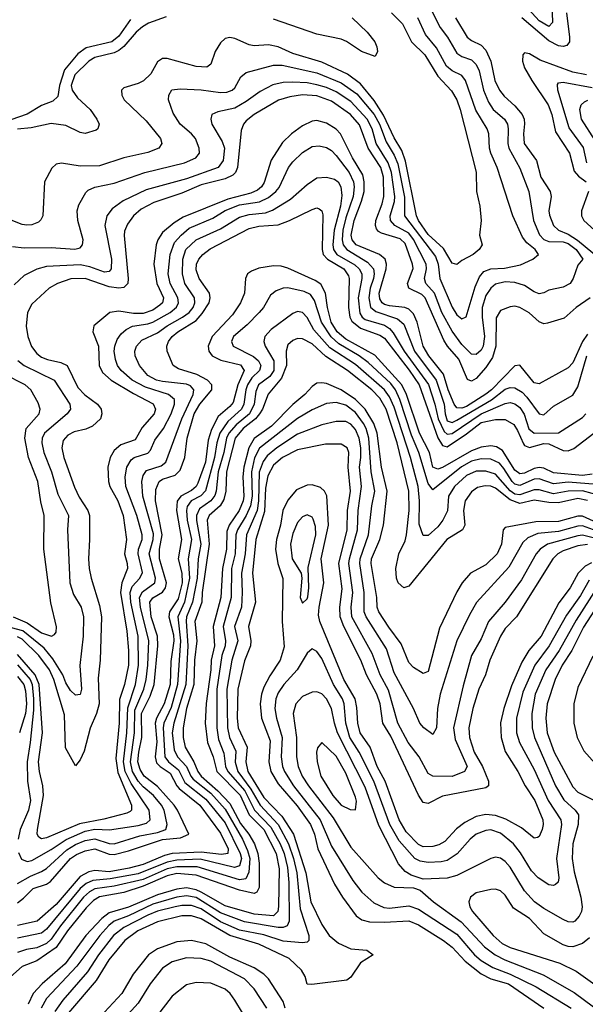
# Model space of a CAD drawing. Header units: inches. Extents: x 1308407 to 1441228, y 959628 to 1036311.
# Tile 11 of 256: x 1342459 to 1344801, y 965346 to 969422. Entities that reach past the tile are written whole.
import ezdxf

# ---------------------------------------------------------------- set-up
doc = ezdxf.new("R2010")
doc.units = ezdxf.units.IN
doc.header["$MEASUREMENT"] = 0
doc.layers.add('B3946', color=7, linetype='Continuous')

msp = doc.modelspace()

# ---------------------------------------------------------------- linework, layer by layer
at = {"layer": 'B3946', "color": 5}
for points, elevation in [([(1344150, 969487.4), (1344200.7, 969390), (1344230.9, 969350), (1344270, 969283.8), (1344290, 969269.7), (1344330, 969255.9), (1344350, 969237), (1344361.5, 969210), (1344379.2, 969130), (1344399.9, 969079.9), (1344420.3, 969050), (1344466.5, 969010), (1344478.8, 968990), (1344482.4, 968970), (1344480.1, 968910), (1344484.9, 968890), (1344530, 968807.5), (1344567.4, 968710), (1344586.3, 968590), (1344611.3, 968531.3), (1344630, 968512), (1344650, 968503.6), (1344710, 968502.5), (1344730, 968495), (1344763.6, 968470), (1344791.3, 968430), (1344770, 968406), (1344751.6, 968350), (1344739.1, 968330), (1344710, 968315.2), (1344650, 968302.3), (1344630, 968290.8), (1344610, 968286.7), (1344590, 968294.9), (1344550, 968321.7), (1344510, 968334.2), (1344470, 968336.5), (1344430, 968326.6), (1344410, 968310.5), (1344390, 968279.5), (1344374.2, 968230), (1344374, 968190), (1344383.4, 968110), (1344378.3, 968070), (1344370, 968054.3), (1344350, 968036.4), (1344330, 968037.3), (1344290, 968076.7), (1344250, 968132.4), (1344206.7, 968210), (1344176.7, 968290), (1344141.5, 968330), (1344135.9, 968350), (1344144.4, 968390), (1344142.7, 968410), (1344090, 968511.9), (1344070, 968538), (1344013, 968570), (1343995.3, 968590), (1343993, 968610), (1344011.3, 968668.7), (1344012.5, 968690), (1343999.4, 968790), (1343985.1, 968830), (1343935.8, 968910), (1343918.4, 968970), (1343898, 969010), (1343830, 969083.8), (1343770, 969123.6), (1343730, 969141.3), (1343690, 969152.4), (1343650, 969160.1), (1343590, 969163.4), (1343550, 969162.1), (1343507.9, 969152.1), (1343454.8, 969125.2), (1343397.3, 969082.7), (1343350, 969056), (1343279.1, 969040.9), (1343254.3, 969030), (1343250.2, 969010), (1343255, 968990), (1343297.9, 968917.9), (1343307.3, 968890), (1343301.6, 968838.4), (1343281, 968810), (1343150, 968763.2), (1342982.2, 968717.8), (1342887.8, 968672.2), (1342841.5, 968638.5), (1342820.4, 968610), (1342811.1, 968570), (1342839.1, 968430), (1342838.5, 968390), (1342830, 968379.5), (1342810, 968377), (1342750, 968399), (1342710, 968407.3), (1342570, 968400.3), (1342530.5, 968389.5), (1342477.2, 968362.8), (1342435.6, 968324.4)], 2960), ([(1344662.7, 969490), (1344665.5, 969410), (1344650, 969393.5), (1344610, 969417.4), (1344565.6, 969465.6)], 2960), ([(1343998.3, 969450), (1344044.2, 969404.2), (1344082.1, 969330), (1344136.2, 969276.2), (1344190, 969188.4), (1344247.1, 969127.1), (1344268.7, 969090), (1344283.3, 969050), (1344348.8, 968791.2), (1344351.1, 968710), (1344365.2, 968650), (1344370.3, 968590), (1344363.1, 968530), (1344374.4, 968490), (1344361.3, 968470), (1344337.6, 968450), (1344290, 968424.8), (1344270, 968408.6), (1344250, 968413.3), (1344214.4, 968474.4), (1344150, 968532.3), (1344111.1, 968590), (1344101.7, 968610), (1344056.4, 968836.4), (1344040.9, 968880.9), (1344010, 968932.8), (1343966.2, 969026.2), (1343927.3, 969087.3), (1343870, 969156.9), (1343816.8, 969196.8), (1343710, 969246.5), (1343590, 969281.3), (1343530, 969309.6), (1343490, 969317.7), (1343430, 969314.1), (1343410, 969317.5), (1343350, 969344.4), (1343330, 969348), (1343310, 969344.4), (1343290, 969326.1), (1343268.9, 969290), (1343250, 969238), (1343234.2, 969225.8), (1343190, 969227.5), (1343070, 969261.6), (1343050, 969260.8), (1343030, 969247.2), (1343002, 969198), (1342971.7, 969168.3), (1342950, 969157.4), (1342890, 969140.5), (1342881.1, 969130), (1342882.4, 969110), (1342892.3, 969090), (1342982.6, 969002.6), (1343041.9, 968930), (1343047.8, 968910), (1343035.2, 968890), (1342990, 968871.5), (1342890, 968849.4), (1342790, 968817.5), (1342710, 968816), (1342632.7, 968827.3), (1342610, 968824.5), (1342592.2, 968807.8), (1342562, 968750), (1342554.3, 968610), (1342547.1, 968592.9), (1342536.7, 968583.3), (1342510, 968572.3), (1342488.6, 968571.4), (1342470, 968574.6), (1342370, 968612.4)], 2920), ([(1342430, 968483.2), (1342477.3, 968477.3), (1342590, 968479.5), (1342688, 968472), (1342710, 968477.8), (1342719.8, 968490), (1342721.9, 968510), (1342700.4, 968590), (1342697, 968630), (1342704.5, 968655.5), (1342733, 968707), (1342743.2, 968716.8), (1342770, 968729.2), (1342850, 968744.8), (1342977.8, 968790), (1343140.9, 968830), (1343187.9, 968850), (1343203.5, 968870), (1343202.8, 968890), (1343186.9, 968930), (1343170.8, 968950), (1343123.9, 968990), (1343094.7, 969034.7), (1343075.9, 969090), (1343076.3, 969110), (1343089.1, 969130.9), (1343124, 969136), (1343210, 969131.1), (1343290, 969120.7), (1343317.5, 969122.5), (1343338.8, 969130), (1343350, 969139.8), (1343374.7, 969185.3), (1343396.4, 969203.6), (1343510, 969233.7), (1343546.6, 969233.4), (1343690, 969201.4), (1343790, 969161), (1343854.9, 969114.9), (1343926.5, 969030), (1343948.8, 968990), (1343976.1, 968916.1), (1344010, 968861.2), (1344025.1, 968825.1), (1344052.9, 968687.1), (1344052.2, 968610), (1344180.9, 968440.9), (1344191.9, 968410), (1344199, 968350), (1344250, 968231.2), (1344270, 968199.8), (1344290, 968183.2), (1344308.5, 968191.5), (1344344.6, 968315.4), (1344363, 968357), (1344381, 968379), (1344410, 968390.8), (1344467.4, 968392.6), (1344533.2, 968406.8), (1344584.6, 968430), (1344608, 968450), (1344593.5, 968470), (1344558.6, 968498.6), (1344541.5, 968521.5), (1344501.6, 968610), (1344436, 968810), (1344409.7, 968870), (1344404.4, 968890), (1344402.5, 968950), (1344395.1, 968970), (1344347.8, 969047.8), (1344305.4, 969170), (1344290.3, 969190.3), (1344250, 969210.1), (1344227.2, 969230), (1344185, 969305), (1344140.2, 969360.2), (1344108.5, 969430)], 2940), ([(1343065.6, 969434.4), (1342992.7, 969407.3), (1342967.7, 969392.3), (1342941.1, 969370), (1342890, 969310.5), (1342870, 969294.6), (1342850, 969285.2), (1342770, 969265.1), (1342745.6, 969250), (1342686.8, 969193.2), (1342672.3, 969150), (1342676.1, 969130), (1342698.3, 969098.3), (1342750.3, 969050), (1342779.2, 969010), (1342788, 968990), (1342782.6, 968970), (1342775.1, 968964.9), (1342730, 968951.1), (1342710, 968954.4), (1342650, 968984.5), (1342590, 968992.6), (1342506, 968974), (1342450, 968969.3)], 2880), ([(1343836.2, 969430), (1343897.4, 969370), (1343929.3, 969330), (1343937.5, 969310), (1343940.9, 969290), (1343930.7, 969270), (1343875.1, 969290), (1343812.1, 969332.1), (1343790, 969341.7), (1343690, 969362.4), (1343510, 969424.4)], 2880), ([(1344264.4, 969430), (1344312.8, 969350), (1344330, 969335.2), (1344370, 969315.8), (1344390, 969296.4), (1344410.7, 969250.7), (1344426.1, 969170), (1344445.4, 969130), (1344464.7, 969104.7), (1344510, 969065.8), (1344540.4, 969030), (1344548.5, 969010), (1344550.1, 968990.1), (1344544.9, 968950), (1344548.8, 968910), (1344598.7, 968838.7), (1344617.5, 968770), (1344656, 968710), (1344660.1, 968690), (1344650.8, 968630), (1344652.5, 968612.5), (1344670.1, 968570), (1344690.7, 968550), (1344730, 968533.7), (1344769, 968509), (1344864.9, 968430)], 2980), ([(1344723.3, 969450), (1344736.6, 969350), (1344735.5, 969330), (1344724.4, 969315.6), (1344710, 969310.7), (1344690, 969313.7), (1344650, 969334.5), (1344538.2, 969430)], 2980), ([(1342917.9, 969422.1), (1342870, 969354), (1342841, 969330), (1342735, 969305), (1342699.4, 969280.6), (1342645.1, 969214.9), (1342623.7, 969150), (1342616.6, 969103.4), (1342595.9, 969084.1), (1342550, 969066.8), (1342490, 969030.3), (1342390, 968996.9)], 2860), ([(1344806.2, 969193.8), (1344750, 969204.8), (1344614.4, 969254.4), (1344570, 969280.2), (1344550, 969284.8), (1344543.1, 969276.9), (1344541.5, 969250), (1344550, 969222.4), (1344579.4, 969170), (1344647.9, 969070), (1344662.2, 969030), (1344677.7, 968957.7), (1344735.5, 968870), (1344755.5, 968795.5), (1344773.8, 968773.8), (1344804.9, 968750)], 3020), ([(1344807.6, 968830), (1344793.4, 968893.4), (1344734.3, 968974.3), (1344687.2, 969130), (1344685.7, 969154.3), (1344690, 969160.4), (1344710, 969163.1), (1344830, 969140.6)], 3040), ([(1344822.1, 968270), (1344763, 968230), (1344713.8, 968186.2), (1344645.5, 968165.5), (1344630, 968163.4), (1344610, 968170.7), (1344568.4, 968208.4), (1344530, 968231), (1344510, 968235.6), (1344490, 968233.6), (1344450, 968217.5), (1344432.6, 968187.4), (1344430.7, 968070), (1344417.2, 968022.8), (1344390, 967982.4), (1344350, 967936.5), (1344330, 967925.9), (1344312.9, 967932.9), (1344277.1, 968017.1), (1344230.4, 968070.4), (1344215, 968095), (1344138.6, 968270), (1344124, 968284), (1344070.9, 968310.9), (1344065.3, 968330), (1344088, 968392), (1344086.4, 968410), (1344055, 968495), (1344034.8, 968514.8), (1343957.7, 968537.7), (1343944.7, 968544.7), (1343936.2, 968556.2), (1343932.3, 968570), (1343934, 968590), (1343960.6, 968659.4), (1343967.2, 968690), (1343965.8, 968770), (1343955.1, 968810), (1343902.5, 968890), (1343866.2, 968986.2), (1343829.4, 969029.4), (1343750, 969084.8), (1343690, 969106.4), (1343630, 969110.9), (1343577.1, 969102.9), (1343530.6, 969089.4), (1343430.3, 969029.7), (1343397, 969003), (1343385.9, 968990), (1343376.8, 968963.2), (1343361.7, 968810), (1343353.4, 968790), (1343341.4, 968778.6), (1343310, 968763.4), (1343210, 968738.4), (1343130, 968703.5), (1343014.2, 968665.8), (1342962.6, 968637.4), (1342930.6, 968610), (1342905.1, 968574.9), (1342893.2, 968546.8), (1342891.5, 968528.5), (1342908.8, 968350), (1342906.5, 968330), (1342890, 968312.7), (1342869.7, 968310.3), (1342830, 968316.4), (1342730, 968351), (1342670.3, 968349.7), (1342616.3, 968330), (1342580.6, 968310), (1342510, 968244.8), (1342491.2, 968210), (1342486.3, 968153.7), (1342492.3, 968110), (1342508.3, 968068.3), (1342530, 968040.1), (1342550, 968024.5), (1342574.5, 968014.5), (1342630, 968002.7), (1342656.1, 967990), (1342699.6, 967899.6), (1342728.8, 967868.8), (1342781, 967830), (1342796.4, 967810), (1342799.3, 967790), (1342793.5, 967770), (1342761.2, 967738.8), (1342733.5, 967726.5), (1342684.1, 967715.9), (1342657.8, 967702.2), (1342639.6, 967680.4), (1342633.1, 967650), (1342641.6, 967610), (1342686.6, 967486.6), (1342705.3, 967445.3), (1342741, 967390), (1342747.5, 967370), (1342748.8, 967270), (1342743.9, 967190), (1342747.3, 967150), (1342755.2, 967110), (1342790, 966997.3), (1342797.5, 966950), (1342792.8, 966770), (1342784.6, 966695.4), (1342788.2, 966590), (1342777.3, 966550), (1342750.4, 966489.6), (1342726.6, 966393.4), (1342710, 966358), (1342690, 966333), (1342648.1, 966408.1), (1342644, 966544), (1342600.4, 966690), (1342583.1, 966730), (1342538.6, 966790), (1342470, 966857.7), (1342450, 966866.4)], 2980), ([(1344841.6, 968921.6), (1344786.2, 969010), (1344779.3, 969050), (1344784.6, 969070), (1344797.5, 969082.5), (1344811.6, 969088.4)], 3060), ([(1344810, 968119.4), (1344789.6, 968090), (1344750, 968000.9), (1344730, 967980.4), (1344610, 967913.9), (1344590, 967918.5), (1344530, 967991.1), (1344510, 967989), (1344412.9, 967890), (1344390, 967871.9), (1344310, 967821.1), (1344290, 967814.2), (1344270, 967815.7), (1344258.8, 967830), (1344233.7, 967890), (1344214.7, 967954.7), (1344153, 968030), (1344129.7, 968069.7), (1344104.5, 968170), (1344090, 968203.7), (1344070, 968224), (1344054.5, 968230), (1343990, 968237.1), (1343970, 968243.4), (1343960.1, 968250), (1343950, 968266.6), (1343948.3, 968290), (1343976.4, 968390), (1343977.5, 968410), (1343972.4, 968430), (1343948.5, 968450), (1343852.7, 968490), (1343835.7, 968510), (1343832.4, 968530), (1343843.9, 968590), (1343874.9, 968670), (1343885.4, 968710), (1343885.9, 968750), (1343879.4, 968779.4), (1343837.7, 968850), (1343787.7, 968950), (1343770, 968968.1), (1343730, 968993.4), (1343690, 969004.3), (1343670, 969001.9), (1343630, 968982.6), (1343584.8, 968950), (1343546.8, 968913.2), (1343500.3, 968839.7), (1343471.5, 968748.5), (1343460.4, 968730), (1343444.4, 968715.6), (1343416.7, 968703.3), (1343320.9, 968679.1), (1343136.1, 968603.9), (1343098.4, 968581.6), (1343050, 968540.9), (1343030.8, 968510), (1343024.3, 968490), (1343014.7, 968410), (1343027.2, 968330), (1343054.7, 968270), (1343050.8, 968250), (1343040.1, 968239.9), (1343010, 968219.9), (1342970, 968205.3), (1342930, 968205.9), (1342870, 968214.9), (1342831.8, 968210), (1342765.7, 968154.3), (1342761.9, 968130), (1342785.2, 968070), (1342788.4, 967990), (1342801.7, 967961.7), (1342838.4, 967930), (1342930, 967874.1), (1343011.4, 967831.4), (1343021.5, 967810), (1343015.5, 967790), (1342965.9, 967734.1), (1342936.8, 967683.2), (1342878.4, 967661.6), (1342850, 967638.7), (1342833.2, 967610), (1342823.7, 967570), (1342826.7, 967510), (1342832.5, 967490), (1342865.1, 967430), (1342887.3, 967370), (1342901.7, 967270), (1342892.8, 967210), (1342904.4, 967170), (1342905.5, 967150), (1342882.2, 967090), (1342877, 967050), (1342902.7, 966890), (1342909.8, 966809.8), (1342909.8, 966750), (1342893.2, 966670), (1342872.1, 966607.9), (1342870.4, 966510), (1342857, 966363), (1342865.2, 966305.2), (1342921.8, 966170), (1342922.6, 966150), (1342916.5, 966143.5), (1342903.4, 966136.6), (1342807.7, 966112.3), (1342707, 966093), (1342570, 966034.4), (1342550, 966030.5), (1342538.1, 966038.1), (1342531.2, 966050), (1342532.8, 966070), (1342557.6, 966210), (1342554.9, 966250), (1342540.8, 966310), (1342537.1, 966350), (1342552.9, 966470), (1342539.9, 966670), (1342523.4, 966710), (1342450, 966794.2)], 3020), ([(1342454.5, 965974.5), (1342466.4, 965946.4), (1342490, 965937.3), (1342510, 965941.4), (1342590, 965986.3), (1342651.4, 966028.6), (1342730, 966062.5), (1342770, 966070.5), (1342831.4, 966068.6), (1342950, 966085.7), (1342984.4, 966095.6), (1342999.5, 966110), (1342995.3, 966150), (1342920.2, 966260.2), (1342896.3, 966310), (1342889, 966350), (1342902.2, 966470), (1342906.9, 966573.1), (1342938.9, 966670), (1342951.2, 966750), (1342949.2, 966870), (1342919, 967010), (1342916.7, 967050), (1342924.6, 967075.4), (1342957.2, 967110), (1342967, 967133), (1342949.5, 967210), (1342951, 967230), (1342965.8, 967270), (1342966.4, 967290), (1342943.7, 967370), (1342899.1, 967490), (1342896, 967530), (1342903, 967570), (1342920.2, 967599.8), (1342933, 967610), (1342990, 967627.1), (1343000.1, 967639.9), (1343019.2, 967680.8), (1343054.8, 967730), (1343085.9, 967790), (1343100.7, 967830), (1343099.9, 967850), (1343075.4, 967870), (1342980.1, 967900.1), (1342925.1, 967930), (1342879.1, 967970), (1342864.6, 967990), (1342855.3, 968015.3), (1342850.8, 968050), (1342852.4, 968070), (1342862.4, 968097.6), (1342878.9, 968121.1), (1342900.1, 968139.9), (1342926.9, 968153.1), (1342990, 968162.2), (1343010, 968169.7), (1343082.2, 968210), (1343108.2, 968231.8), (1343117, 968250), (1343113.8, 968270), (1343082.8, 968330), (1343073.7, 968370), (1343082.3, 968450), (1343100.7, 968499.3), (1343127.2, 968530), (1343161.2, 968558.8), (1343259.6, 968600.4), (1343310, 968632.5), (1343370, 968654.8), (1343452.4, 968667.6), (1343490, 968685.7), (1343520.3, 968710), (1343533.4, 968726.6), (1343572.4, 968810), (1343590, 968834), (1343630, 968871.7), (1343670, 968897), (1343699.9, 968899.9), (1343730, 968892.7), (1343750, 968881), (1343770, 968859.5), (1343823.1, 968790), (1343841.5, 968750), (1343844, 968730), (1343839.5, 968690), (1343810, 968601.6), (1343797.9, 968550), (1343794.5, 968510), (1343798.2, 968490), (1343813.9, 968470), (1343898.8, 968418.8), (1343923.8, 968390), (1343927.4, 968370), (1343924.3, 968350), (1343911, 968310), (1343904.4, 968270), (1343912.3, 968232.3), (1343934, 968214), (1344023.3, 968183.3), (1344050, 968162), (1344094.6, 968050), (1344184.4, 967930), (1344217.3, 967830), (1344221, 967790), (1344230, 967761.9), (1344250, 967754.9), (1344270, 967763.9), (1344412.3, 967847.7), (1344470, 967892.1), (1344490, 967899.2), (1344510, 967897.4), (1344539.8, 967879.8), (1344559.8, 967859.8), (1344610, 967789.9), (1344630, 967786.2), (1344670, 967821.4), (1344750, 967868.1), (1344770, 967901.4), (1344807.5, 968030)], 3040), ([(1342450, 965846.3), (1342503.5, 965876.5), (1342550, 965895), (1342570, 965907.9), (1342654.5, 965985.5), (1342690, 966007.2), (1342730, 966023.5), (1342770, 966030.4), (1342830, 966011.3), (1342850, 966009.7), (1342956.6, 966043.4), (1343030, 966057.1), (1343063.6, 966070), (1343069.7, 966090), (1343056.9, 966150), (1343047, 966170), (1343013.1, 966210), (1342970, 966245.5), (1342950, 966269), (1342926.8, 966310), (1342917.9, 966350), (1342934.9, 966470), (1342936.4, 966563.6), (1342973.6, 966650), (1342983.2, 966690), (1342989.7, 966750), (1342993.4, 966850), (1342958.8, 966990), (1342955.6, 967030), (1342967.1, 967052.9), (1343018.3, 967090), (1343021.7, 967110), (1342995, 967210), (1343011.9, 967270), (1343013.7, 967293.7), (1342969.5, 967450), (1342964.9, 967510), (1342970, 967534.8), (1342984.6, 967555.4), (1343045.3, 967574.7), (1343064.4, 967590), (1343130.1, 967770.1), (1343177.8, 967870), (1343180.3, 967890), (1343166.3, 967906.3), (1343150, 967913.6), (1343050, 967923.7), (1343025.9, 967930), (1342990, 967949.4), (1342954.9, 967990), (1342937.8, 968030), (1342936.1, 968050), (1342942.3, 968070), (1342965.4, 968094.6), (1343030, 968126.1), (1343070, 968154.8), (1343133, 968190), (1343160.6, 968210), (1343177.3, 968230), (1343184.9, 968250), (1343183.4, 968270), (1343142.7, 968330), (1343133, 968370), (1343134.2, 968430), (1343147.6, 968470), (1343190, 968509.9), (1343290, 968555.5), (1343370, 968604.3), (1343410, 968615.6), (1343477.1, 968622.9), (1343506.6, 968633.4), (1343581, 968679), (1343650, 968740.2), (1343690, 968767.4), (1343729.6, 968770.4), (1343762.1, 968762.1), (1343777.7, 968750), (1343789.4, 968730), (1343793.8, 968693.8), (1343787.8, 968650), (1343761, 968550), (1343755.2, 968490), (1343758, 968470), (1343773.1, 968450), (1343847.2, 968407.2), (1343864.9, 968390), (1343875.3, 968370), (1343876.5, 968350), (1343861.4, 968270), (1343867.2, 968207.2), (1343877.5, 968190), (1343890, 968180.8), (1343970, 968156.7), (1343990, 968144.1), (1344005.9, 968125.9), (1344051.2, 968050), (1344151.6, 967911.6), (1344178.8, 967830), (1344191.6, 967770), (1344217, 967717), (1344230, 967706.7), (1344250, 967709.1), (1344370, 967790), (1344470, 967833), (1344490, 967836.8), (1344510, 967832.1), (1344530, 967816.6), (1344548.2, 967788.2), (1344568.2, 967728.2), (1344590, 967710.6), (1344690, 967711.9), (1344790, 967775.3), (1344803.4, 967790)], 3060), ([(1344815, 968710), (1344785.2, 968630), (1344786.2, 968610), (1344794.8, 968590), (1344839.5, 968550)], 3020), ([(1342450, 965766.1), (1342475.4, 965784.6), (1342514.5, 965825.5), (1342570, 965843.8), (1342586.4, 965853.7), (1342670, 965948.9), (1342694.4, 965965.6), (1342730, 965981.6), (1342770, 965988.9), (1342830, 965966.7), (1342850, 965965.4), (1342910, 965980.5), (1343050, 966028.5), (1343124.4, 966035.6), (1343159.2, 966050), (1343113.1, 966150), (1343099.3, 966170), (1343030, 966247.1), (1342974, 966290), (1342957.5, 966317.5), (1342948.5, 966350), (1342951.9, 966390), (1342965.2, 966450), (1342963, 966550), (1342999.2, 966620.8), (1343016.1, 966670), (1343030.6, 966830), (1343029.5, 966870), (1343003.8, 966950), (1342998.2, 967010), (1343010.8, 967029.2), (1343050, 967052.2), (1343062.6, 967070), (1343066.8, 967090), (1343037.4, 967190), (1343038.7, 967230), (1343049.5, 967290), (1343022.1, 967430), (1343023.2, 967476.8), (1343036.8, 967510), (1343050, 967519.2), (1343103.3, 967536.7), (1343123.4, 967556.6), (1343142.5, 967610), (1343153.1, 967690), (1343182, 967790), (1343205, 967830), (1343254.9, 967890), (1343254.6, 967910), (1343237.2, 967930), (1343192.6, 967952.6), (1343116.6, 967976.6), (1343095, 967990), (1343070.1, 968050.1), (1343068.4, 968070), (1343075.9, 968090), (1343090.9, 968110), (1343114.1, 968130), (1343190, 968177.3), (1343214.8, 968205.2), (1343243.2, 968250), (1343248.2, 968270), (1343244.8, 968290), (1343202.7, 968350), (1343190, 968385.7), (1343190.6, 968410), (1343200.6, 968430), (1343217.9, 968450), (1343247.2, 968472.8), (1343410, 968557.2), (1343450, 968567), (1343530, 968573.2), (1343576.2, 968590), (1343670, 968636.8), (1343690, 968642.8), (1343699.1, 968639.1), (1343710, 968631.3), (1343713.9, 968613.9), (1343712.2, 968470), (1343716.4, 968450), (1343733.7, 968430), (1343800.8, 968390), (1343821, 968361), (1343824, 968350), (1343820.5, 968230), (1343826.3, 968190), (1343834, 968174), (1343870, 968144.7), (1343950, 968115.6), (1343970, 968103.9), (1344071.5, 967971.5), (1344113.6, 967910), (1344190, 967691.2), (1344210, 967659.4), (1344230, 967654), (1344310, 967707), (1344370, 967754.3), (1344430, 967767.4), (1344470, 967766.1), (1344505.4, 967745.4), (1344521.2, 967721.2), (1344545.4, 967665.4), (1344550, 967659.1), (1344570, 967651.2), (1344630, 967666.9), (1344650, 967666.3), (1344710, 967638.4), (1344730, 967636.8), (1344753.5, 967646.5), (1344836.8, 967710)], 3080), ([(1344830, 967540.3), (1344790, 967534.9), (1344670, 967546.6), (1344630, 967565.1), (1344610, 967568.3), (1344590, 967563.9), (1344550, 967544.2), (1344530, 967542.3), (1344510, 967557.2), (1344458.9, 967638.9), (1344434, 967654), (1344410, 967658.1), (1344370, 967652.9), (1344330, 967637), (1344210, 967567.5), (1344190, 967560.7), (1344170, 967569.5), (1344156, 967630), (1344114.5, 967710), (1344060.7, 967870), (1344041.4, 967910), (1343930, 968032.5), (1343810, 968099.3), (1343773.4, 968130), (1343749.5, 968170), (1343734, 968230), (1343726.1, 968290), (1343706.7, 968326.7), (1343682.6, 968342.6), (1343570, 968393.1), (1343541.4, 968401.4), (1343510, 968402.6), (1343450, 968392.8), (1343418.7, 968381.3), (1343402.7, 968370), (1343393.9, 968350), (1343389.7, 968290), (1343373.3, 968250), (1343339.9, 968200.1), (1343256.8, 968110), (1343239.9, 968070), (1343241.8, 968050), (1343256.8, 968030), (1343292.6, 968012.6), (1343372.8, 967992.8), (1343389.3, 967970), (1343361.8, 967910), (1343342.8, 967837.2), (1343330, 967820.8), (1343280.9, 967779.1), (1343254, 967726), (1343239.1, 967680.9), (1343228.5, 967590), (1343197.4, 967502.6), (1343189.8, 967490), (1343170, 967473.5), (1343125.8, 967450), (1343111.6, 967428.4), (1343108.3, 967390), (1343128.6, 967270), (1343114.7, 967190), (1343131, 967130), (1343132.5, 967090), (1343115.3, 967024.7), (1343079.6, 966970), (1343076.8, 966950), (1343095.5, 966875.5), (1343097.5, 966850), (1343085.4, 966765.4), (1343081.7, 966670), (1343057, 966590), (1343025.1, 966530), (1343020.7, 966510), (1343027.1, 966432.9), (1343020.1, 966370), (1343026.1, 966346.1), (1343040.6, 966330), (1343082.1, 966302.1), (1343109.4, 966250), (1343119.6, 966239.6), (1343204.6, 966170), (1343290, 966054.4), (1343322.9, 965990), (1343321.4, 965970), (1343294.6, 965965.4), (1343210, 965976.3), (1343090, 965969.7), (1343058.7, 965961.3), (1342970, 965924.8), (1342913.1, 965910), (1342830, 965894.6), (1342770, 965899.8), (1342745.3, 965894.7), (1342710, 965874.3), (1342610, 965758.3), (1342531, 965690), (1342450, 965672.7)], 3120), ([(1344850, 967497.1), (1344730, 967507.6), (1344670, 967500.4), (1344610, 967521.6), (1344590, 967519.4), (1344530, 967493.5), (1344510, 967499.2), (1344499.1, 967510), (1344464.2, 967564.2), (1344445.4, 967585.4), (1344410, 967602.3), (1344370, 967604.6), (1344330, 967594.7), (1344289.2, 967570.8), (1344170, 967476.3), (1344150, 967501.6), (1344112.3, 967630), (1344082.1, 967702.1), (1344033.4, 967850), (1344015.3, 967890), (1343995.5, 967915.5), (1343902.7, 968002.7), (1343865.3, 968030), (1343780.1, 968080.1), (1343748.6, 968108.6), (1343708.9, 968170), (1343679.4, 968259.4), (1343664, 968284), (1343637, 968297), (1343570, 968311.2), (1343550, 968309.9), (1343520.7, 968299.3), (1343498.4, 968281.6), (1343468.4, 968230), (1343450.7, 968210), (1343401.7, 968158.3), (1343343.9, 968110), (1343336.9, 968090), (1343342.6, 968070), (1343427.1, 968027.1), (1343447.5, 968010), (1343458, 967990), (1343452.1, 967970), (1343421, 967939), (1343402.2, 967910), (1343395.2, 967890), (1343387, 967830), (1343378.2, 967810), (1343321.1, 967758.9), (1343288.1, 967710), (1343275.5, 967670), (1343266.5, 967610), (1343228.9, 967471.1), (1343208.7, 967451.3), (1343169.4, 967430), (1343152.8, 967407.2), (1343149.6, 967390), (1343152.1, 967350), (1343170, 967270), (1343157.3, 967190), (1343162.9, 967110), (1343141, 967010), (1343113.6, 966950), (1343124.5, 966850), (1343112.7, 966670), (1343085.7, 966574.3), (1343056.5, 966510), (1343053.9, 966490), (1343060.8, 966370), (1343075.9, 966350), (1343116.3, 966316.3), (1343143.4, 966263.4), (1343230, 966195.2), (1343310, 966096.6), (1343372.5, 965970), (1343377.3, 965950), (1343370, 965919.3), (1343348.2, 965911.8), (1343206.6, 965946.6), (1343110, 965942.3), (1343070, 965934.7), (1342950, 965886.6), (1342834.3, 965865.7), (1342761.4, 965858.6), (1342734.5, 965845.5), (1342710, 965825), (1342570, 965656.9), (1342550, 965640.7), (1342450, 965619.1)], 3140), ([(1344870, 967449.3), (1344790, 967471.2), (1344730, 967470.2), (1344670, 967459.5), (1344610, 967475), (1344590, 967475.3), (1344530, 967454.4), (1344510, 967458.2), (1344490, 967471.5), (1344430, 967540.5), (1344390, 967552.8), (1344350, 967553.3), (1344310, 967534.4), (1344260.3, 967490), (1344235.5, 967450), (1344231.3, 967388.7), (1344212, 967350), (1344190, 967322.2), (1344150, 967286), (1344130, 967286.6), (1344113.2, 967333.2), (1344115.1, 967430), (1344108.7, 967490), (1344077.9, 967610), (1344010, 967817.8), (1343990, 967860.7), (1343970.2, 967890), (1343850, 967994.6), (1343743.8, 968063.8), (1343677.7, 968137.7), (1343650, 968189), (1343630, 968209.9), (1343610, 968214), (1343590, 968205), (1343500.4, 968139.6), (1343474.3, 968110), (1343470.1, 968090), (1343475.7, 968070), (1343510.9, 968010), (1343511.3, 967970), (1343494.9, 967945.1), (1343448.2, 967910), (1343437.4, 967882.6), (1343430, 967830), (1343410.9, 967790), (1343355.2, 967744.8), (1343325, 967710), (1343316.2, 967690), (1343304.6, 967630), (1343280.7, 967550), (1343272.8, 967470), (1343267.3, 967452.7), (1343250.3, 967429.7), (1343203.1, 967396.9), (1343191.2, 967370), (1343191.3, 967348.7), (1343209.3, 967250), (1343198, 967190), (1343193.4, 967110), (1343174.2, 967010), (1343150.4, 966950), (1343148.1, 966931.9), (1343155.5, 966830), (1343146.7, 966670), (1343097.9, 966510), (1343091.1, 966470), (1343099.3, 966399.3), (1343112, 966370), (1343149.8, 966330), (1343167.2, 966290), (1343177.7, 966277.7), (1343250, 966219.4), (1343310, 966153.5), (1343382.4, 966030), (1343403.1, 965983.1), (1343411.8, 965950), (1343407.8, 965892.2), (1343395.2, 965864.8), (1343370, 965860.8), (1343194.3, 965914.3), (1343110, 965914.9), (1343070, 965907.2), (1342970, 965862.2), (1342850, 965835), (1342770, 965823.8), (1342748, 965812), (1342723.9, 965790), (1342627.4, 965670), (1342590, 965614.9), (1342570, 965597), (1342530, 965579.5), (1342486.7, 965573.3), (1342450, 965559.8)], 3160), ([(1344810, 967432.1), (1344770, 967439.6), (1344690, 967422.2), (1344650, 967422.8), (1344590, 967432.7), (1344530, 967419.5), (1344490, 967434.1), (1344430, 967482.5), (1344410, 967490.9), (1344387.3, 967492.7), (1344354.7, 967485.3), (1344330, 967466.9), (1344303.5, 967430), (1344297.4, 967390), (1344302.2, 967330), (1344292.5, 967310), (1344228.3, 967270), (1344070, 967076.2), (1344050, 967070.6), (1344026.6, 967090), (1344019.6, 967110), (1344016.8, 967150), (1344028.9, 967210), (1344055.2, 967264.8), (1344060.9, 967290), (1344072.4, 967390), (1344071, 967470), (1344022.9, 967670), (1343976.1, 967810), (1343950, 967854.6), (1343917.4, 967890), (1343816.6, 967970), (1343727.4, 968027.4), (1343670, 968079.6), (1343630, 968100.1), (1343610, 968102.1), (1343590, 968094.3), (1343570, 968075.7), (1343563, 968050), (1343563.5, 967990), (1343542.6, 967937.4), (1343488.3, 967871.7), (1343465.1, 967810), (1343452.6, 967790), (1343435.4, 967770), (1343384.2, 967730), (1343351.8, 967690), (1343315.6, 967550), (1343312.4, 967470), (1343305, 967435), (1343289.8, 967410), (1343243.2, 967370), (1343234.9, 967350), (1343244.4, 967250), (1343214.9, 967050), (1343212.8, 967010), (1343184.2, 966930), (1343192.8, 966850), (1343183, 966770), (1343180, 966670), (1343149.6, 966570.4), (1343135.6, 966490), (1343135.8, 966450), (1343144, 966410), (1343180, 966350), (1343197.1, 966310), (1343210.9, 966290), (1343279.5, 966230), (1343330, 966176.8), (1343374.1, 966094.1), (1343407.9, 966050), (1343430.8, 966010), (1343445.4, 965970), (1343450.9, 965930), (1343451.1, 965830), (1343441, 965810), (1343430, 965805.2), (1343370, 965817.9), (1343190, 965880.3), (1343110, 965887.1), (1343070, 965878.3), (1342970, 965834.8), (1342890, 965808.9), (1342790, 965791), (1342764.3, 965775.7), (1342734.2, 965745.8), (1342657.5, 965650), (1342610, 965581.3), (1342530, 965525.8), (1342470, 965502.7), (1342420.9, 965459.1)], 3180), ([(1342451.2, 968011.2), (1342477.2, 967990), (1342602.1, 967930), (1342667.3, 967830), (1342669.5, 967810), (1342655.9, 967790), (1342561.2, 967710), (1342552.1, 967690), (1342551.2, 967670), (1342559.5, 967630), (1342591.5, 967550), (1342617.1, 967457.1), (1342661.3, 967370), (1342657.2, 967310), (1342667.3, 967090), (1342682.4, 967042.4), (1342713.4, 966990), (1342723.6, 966950), (1342722.3, 966870), (1342708.7, 966748.7), (1342715.5, 966650), (1342710, 966628.5), (1342690, 966625.7), (1342670, 966644.9), (1342650, 966677), (1342637.6, 966710), (1342596.5, 966776.5), (1342560.8, 966820.8), (1342471.8, 966891.8), (1342403.8, 966910)], 2960), ([(1342432.7, 966950), (1342490, 966925.4), (1342550, 966884.3), (1342590.7, 966870), (1342603.6, 966876.4), (1342610, 966886.6), (1342611.1, 966908.9), (1342588.2, 967008.2), (1342559.6, 967230), (1342560.9, 967370), (1342546.3, 967426.3), (1342534.1, 967510), (1342495.2, 967610), (1342480.1, 967690), (1342485.3, 967730), (1342539.8, 967790), (1342543.2, 967810), (1342535.7, 967835.7), (1342504.6, 967890), (1342481.3, 967910), (1342394.2, 967954.2)], 2940), ([(1344850, 967338.7), (1344790, 967366.2), (1344770, 967366.8), (1344690, 967344.2), (1344596.5, 967343.5), (1344470, 967319.8), (1344460.9, 967310), (1344454.1, 967250), (1344436, 967210), (1344390, 967164.9), (1344325.5, 967130), (1344291.8, 967090), (1344270, 967053.5), (1344197.6, 966902.4), (1344150, 966723.9), (1344130, 966714.8), (1344090, 966739.8), (1344070, 966760.3), (1344038.7, 966838.7), (1343987.2, 966907.2), (1343946.4, 966970), (1343939.9, 966990), (1343937.6, 967030), (1343914, 967170), (1343916.5, 967190), (1343950.5, 967270), (1343966.3, 967330), (1343980.2, 967470), (1343957.9, 967570), (1343938.9, 967710), (1343925.9, 967750), (1343889.8, 967809.8), (1343850, 967849.2), (1343790, 967889.2), (1343730, 967915.5), (1343710, 967919.1), (1343690, 967916.6), (1343670, 967903.4), (1343640.1, 967870), (1343590, 967829.1), (1343501.5, 967738.5), (1343430, 967688.7), (1343407.4, 967650), (1343387.3, 967570), (1343383.1, 967530), (1343387.9, 967450), (1343384.1, 967430), (1343367.9, 967390), (1343326.8, 967330), (1343316.8, 967303.2), (1343315, 967230), (1343298.4, 967150), (1343291.7, 967030), (1343260.8, 966910), (1343265.5, 966830), (1343251.6, 966770), (1343250.2, 966730), (1343231.5, 966591.5), (1343227, 966510), (1343236.5, 966430), (1343260.9, 966370), (1343276.1, 966310), (1343371.7, 966211.7), (1343410, 966130.6), (1343470, 966069.8), (1343521.4, 965970), (1343533.3, 965906.7), (1343531.3, 965751.3), (1343528.5, 965730), (1343510, 965711.5), (1343430, 965719.6), (1343310, 965753.1), (1343210, 965810.4), (1343190, 965819.2), (1343150, 965827.4), (1343110, 965823), (1343030, 965799.4), (1342910, 965748.4), (1342830, 965724.6), (1342798.8, 965701.2), (1342732.4, 965630), (1342646.8, 965513.2), (1342551.6, 965430), (1342514.9, 965390), (1342494.3, 965345.7)], 3220), ([(1344850, 967304.8), (1344790, 967326), (1344770, 967324.8), (1344690, 967303), (1344605.4, 967294.6), (1344563.5, 967276.5), (1344542, 967258), (1344484.8, 967155.2), (1344351.4, 967008.6), (1344321.9, 966958.1), (1344269.8, 966850.2), (1344200.8, 966630), (1344189.2, 966570), (1344184.6, 966490), (1344170, 966462.7), (1344132.5, 966490), (1344116.1, 966510), (1344089.9, 966570), (1344010, 966718.4), (1343977.6, 966817.6), (1343893.8, 966950), (1343885.6, 966970), (1343885.4, 967050), (1343867.2, 967170), (1343868.8, 967190), (1343902.9, 967290), (1343917.5, 967410), (1343929.4, 967470), (1343915.1, 967550), (1343904.8, 967690), (1343894, 967730), (1343883.5, 967750), (1343850, 967795.8), (1343810, 967825.8), (1343770, 967837.7), (1343730, 967832.5), (1343670, 967807.1), (1343610, 967770.3), (1343451.9, 967648.1), (1343431.6, 967608.4), (1343418.6, 967550), (1343421.7, 967450), (1343415.3, 967410), (1343397.2, 967370), (1343360.5, 967310), (1343354.4, 967290), (1343351.3, 967210), (1343336.6, 967150), (1343334.7, 967030), (1343301.4, 966910), (1343311.3, 966850), (1343309.3, 966830), (1343295.7, 966790), (1343275, 966650), (1343275.3, 966490), (1343281.7, 966441.7), (1343305, 966385), (1343311.1, 966330), (1343320.6, 966310), (1343391.2, 966230), (1343430.8, 966150), (1343499.1, 966079.1), (1343538.4, 966010), (1343554.7, 965970), (1343568.4, 965911.6), (1343573.3, 965850), (1343575.2, 965690), (1343566.6, 965670), (1343550, 965663.8), (1343530, 965663.5), (1343390, 965687.9), (1343290, 965724.2), (1343190, 965787.8), (1343150, 965795.3), (1343110, 965789.1), (1343010, 965759.8), (1342910, 965712.5), (1342850.4, 965689.6), (1342827.8, 965672.2), (1342790.6, 965630), (1342696.4, 965503.6), (1342570.2, 965369.8), (1342548.3, 965330)], 3240), ([(1344850, 967272.3), (1344790, 967287.5), (1344770, 967284.8), (1344645.1, 967250), (1344614.6, 967230), (1344597.9, 967210), (1344536.5, 967103.5), (1344469.8, 967010.2), (1344401, 966930), (1344370, 966859.4), (1344330.7, 966789.3), (1344295.5, 966664.5), (1344255.7, 966490), (1344262.2, 966442.2), (1344312.3, 966330), (1344300.9, 966310), (1344250, 966289.2), (1344170, 966290.6), (1344150, 966301.1), (1344113.7, 966370), (1344067.7, 966430), (1344025.7, 966510), (1343986.3, 966646.3), (1343951.2, 966710), (1343918.3, 966798.3), (1343835.2, 966950), (1343831.2, 966990), (1343838.6, 967050), (1343822.5, 967170), (1343824.4, 967190), (1343858.5, 967310), (1343860.1, 967390), (1343875.1, 967490), (1343865.7, 967570), (1343872, 967610), (1343872.2, 967650), (1343864.8, 967690), (1343850, 967725.4), (1343830, 967747.8), (1343810, 967758), (1343770, 967758.4), (1343710, 967744.3), (1343610, 967706.1), (1343523.8, 967650), (1343483.7, 967616.3), (1343467, 967593), (1343451.4, 967548.6), (1343447.9, 967430), (1343442.5, 967390), (1343398.2, 967290), (1343392.4, 967210), (1343377.9, 967130), (1343380.9, 967050), (1343377, 966990), (1343349, 966910), (1343362.9, 966850), (1343337.5, 966770), (1343316.9, 966650), (1343319.9, 966490), (1343328.1, 966450), (1343353.6, 966393.6), (1343351.7, 966348.3), (1343361.9, 966310), (1343416.9, 966236.9), (1343454.3, 966170), (1343529.1, 966090), (1343572.6, 966010), (1343592.9, 965950), (1343606.3, 965890), (1343620.9, 965740.9), (1343656.8, 965630), (1343657.1, 965610), (1343650, 965603.4), (1343630, 965599.6), (1343550, 965607.8), (1343470, 965633.4), (1343370, 965653.1), (1343290, 965687.5), (1343210, 965740.5), (1343170, 965754.9), (1343130, 965755.2), (1343102.3, 965750), (1343030, 965730.9), (1342990, 965714.5), (1342890, 965663.9), (1342848, 965630), (1342784.8, 965550), (1342739.9, 965480.1), (1342637.5, 965362.5), (1342604.4, 965315.6)], 3260), ([(1344810, 967249.6), (1344770, 967244.4), (1344710, 967223.2), (1344687.5, 967210), (1344667.3, 967190), (1344516.3, 966950), (1344470, 966901), (1344450.1, 966870), (1344406.6, 966770), (1344387.6, 966710), (1344361.1, 966650), (1344336.1, 966570), (1344319.2, 966490), (1344322.1, 966450), (1344341.1, 966390), (1344375.2, 966330), (1344400.3, 966270), (1344399.8, 966250), (1344390, 966241.6), (1344210, 966207.8), (1344150, 966177.6), (1344130, 966181.7), (1344110, 966211.2), (1343996.3, 966456.3), (1343962.4, 966510), (1343951.2, 966590), (1343938.5, 966630), (1343895.3, 966710), (1343872.1, 966770), (1343801.2, 966910), (1343786, 966950), (1343784.6, 966990), (1343794.4, 967065.6), (1343780.9, 967170), (1343814.6, 967310), (1343816.3, 967390), (1343829.1, 967470), (1343819, 967570), (1343822.5, 967630), (1343815.6, 967650), (1343790, 967665), (1343724.9, 967664.9), (1343610, 967641.2), (1343546.8, 967610), (1343510, 967577.9), (1343486.3, 967533.8), (1343476.8, 967483.2), (1343473.5, 967386.5), (1343437.1, 967270), (1343423.6, 967130), (1343435.3, 967010), (1343406.6, 966910), (1343416.8, 966850), (1343415.1, 966830), (1343390, 966767.9), (1343362.6, 966650), (1343360, 966530), (1343364.2, 966490), (1343401.3, 966410), (1343395.7, 966350), (1343404.5, 966310), (1343470, 966202.5), (1343544.4, 966124.4), (1343592.4, 966050), (1343644.2, 965890), (1343664.7, 965770), (1343710, 965676.4), (1343740.7, 965630), (1343778.8, 965598.8), (1343830, 965575.8), (1343897.3, 965570), (1343923, 965550), (1343870, 965517.7), (1343830, 965458), (1343813.9, 965446.1), (1343668.4, 965428.4), (1343650, 965429.6), (1343641.1, 965461.1), (1343626.6, 965486.6), (1343575.3, 965535.3), (1343450, 965594.1), (1343330, 965630), (1343210, 965700.3), (1343170, 965711.9), (1343130, 965712), (1343030, 965687.9), (1342947.9, 965650), (1342894.6, 965610), (1342827.8, 965530), (1342775.7, 965444.3), (1342661.4, 965310)], 3280), ([(1344826.7, 967173.3), (1344800.5, 967159.5), (1344771.5, 967130), (1344739, 967070), (1344691.9, 967008.1), (1344618, 966870), (1344567.3, 966810), (1344537.9, 966762.1), (1344495.1, 966664.9), (1344463.9, 966570), (1344450.8, 966510.8), (1344452.4, 966450), (1344470, 966392.7), (1344521.6, 966310), (1344551.8, 966250), (1344592.8, 966190), (1344625, 966110), (1344627.3, 966090), (1344623.1, 966070), (1344610, 966040.5), (1344603, 966037), (1344590, 966033.8), (1344536.8, 966076.8), (1344472.7, 966112.7), (1344430, 966126.9), (1344390, 966130.9), (1344350, 966122.7), (1344302, 966098), (1344267.9, 966072.1), (1344220.3, 966019.7), (1344194.5, 966005.5), (1344170, 965999.1), (1344130, 965997.7), (1344110, 966006.8), (1344059.7, 966059.6), (1344030, 966110), (1343973.2, 966270), (1343939.3, 966330), (1343910.2, 966410), (1343868.9, 966470), (1343859.2, 966510), (1343855, 966575), (1343847.8, 966610), (1343801.9, 966690), (1343701.4, 966930), (1343697.1, 966957.1), (1343698.7, 966990), (1343718.2, 967090), (1343707.6, 967190), (1343738.2, 967330), (1343730.9, 967450.9), (1343721.1, 967470), (1343705, 967485), (1343670, 967496.6), (1343650, 967494.6), (1343605, 967475), (1343570, 967433.4), (1343548.3, 967390), (1343538.9, 967330), (1343522.6, 967270), (1343518.5, 967230), (1343528.1, 967170), (1343548.2, 967108.2), (1343545.8, 966930), (1343553.7, 966826.3), (1343537.7, 966770), (1343494.4, 966705.6), (1343470, 966658.6), (1343460.5, 966630), (1343455.3, 966590), (1343461.1, 966530), (1343496.7, 966436.7), (1343490.6, 966350), (1343499.7, 966310), (1343530, 966258.6), (1343608.1, 966168.1), (1343663, 966090), (1343679.3, 966050), (1343693.1, 965990), (1343763.3, 965843.3), (1343795.4, 965790), (1343852.5, 965712.5), (1343875.3, 965695.3), (1343907.3, 965687.3), (1343970, 965685.5), (1344070, 965690.7), (1344110, 965674.7), (1344213.7, 965610), (1344250, 965582.2), (1344304, 965524), (1344370, 965471.9), (1344410, 965450.8), (1344483.6, 965430), (1344630.2, 965330)], 3320), ([(1344817.7, 967102.3), (1344781.9, 967038.1), (1344723.2, 966956.7), (1344652.2, 966830), (1344591.8, 966750), (1344542, 966638), (1344515.9, 966530), (1344516, 966470), (1344528.2, 966430), (1344590, 966318.5), (1344647.3, 966190), (1344700.1, 966110), (1344702.7, 966090), (1344682.7, 965950), (1344691.2, 965868.8), (1344688.9, 965851.1), (1344678.3, 965841.7), (1344670, 965837.7), (1344650, 965840.8), (1344606, 965870), (1344578.3, 965898.3), (1344533.3, 965973.3), (1344504.4, 966010), (1344450, 966053.7), (1344410, 966067.8), (1344390, 966065.9), (1344350, 966049.5), (1344324.7, 966030), (1344271.1, 965968.9), (1344230, 965941.8), (1344204.7, 965935.3), (1344150, 965932.3), (1344117.8, 965937.8), (1344095, 965950), (1344030, 966022.9), (1343991.8, 966090), (1343925.5, 966270), (1343864.8, 966390), (1343825.7, 966450), (1343809.3, 966510), (1343802.1, 966590), (1343796.2, 966610), (1343758.3, 966670), (1343710, 966776.8), (1343690, 966806.2), (1343670, 966816.8), (1343650, 966799.8), (1343608.4, 966730), (1343553.6, 966670), (1343530, 966634.7), (1343519.3, 966610), (1343515.5, 966570), (1343522.1, 966530), (1343546.1, 966450), (1343541.8, 966370), (1343547.5, 966330), (1343555.3, 966310), (1343593.6, 966250), (1343703.9, 966110), (1343750, 966000.1), (1343838.9, 965858.9), (1343875.7, 965810), (1343925.2, 965765.2), (1343966.4, 965746.4), (1343990, 965743.9), (1344070, 965753.3), (1344110, 965739.6), (1344270, 965635.6), (1344341.9, 965550), (1344370, 965527.4), (1344418.7, 965498.7), (1344490, 965471), (1344597.7, 965417.7), (1344743.3, 965330)], 3340), ([(1344849.7, 967070.3), (1344763.7, 966936.3), (1344692.7, 966810), (1344638, 966730), (1344594.3, 966630), (1344579.9, 966550), (1344581.7, 966490), (1344590.7, 966450), (1344678.3, 966250), (1344712.5, 966192.5), (1344759.8, 966150), (1344773.3, 966130), (1344772, 966090), (1344749.8, 966010.2), (1344747, 965950), (1344754.8, 965894.8), (1344782.2, 965790), (1344787.8, 965750), (1344785.3, 965730), (1344776.6, 965710), (1344758.2, 965690), (1344750, 965685.2), (1344730, 965687), (1344710, 965696.2), (1344630, 965741.9), (1344591, 965770), (1344550, 965815.7), (1344490, 965914.2), (1344470, 965937.5), (1344450, 965950.5), (1344430, 965954.7), (1344410, 965949.9), (1344270, 965878.4), (1344230, 965867.7), (1344130, 965864.1), (1344080.2, 965880.2), (1344055.4, 965895.4), (1344027.5, 965927.5), (1343945.7, 966085.7), (1343890, 966244.9), (1343775.8, 966470), (1343762.5, 966510), (1343750.2, 966570.2), (1343730, 966609.9), (1343710, 966630.5), (1343690, 966639), (1343670, 966637.7), (1343630, 966619.5), (1343602.5, 966590), (1343591.5, 966550), (1343605.1, 966450), (1343604.7, 966370), (1343612, 966330), (1343628.7, 966290), (1343654.7, 966250), (1343757.5, 966117.5), (1343830, 965995.8), (1343943.5, 965870), (1343970, 965848.1), (1344010, 965830.2), (1344090, 965827.5), (1344117.7, 965817.7), (1344172.5, 965770), (1344286.9, 965686.9), (1344384.4, 965584.4), (1344428.7, 965550), (1344468.8, 965530), (1344627.3, 965467.3), (1344755, 965395), (1344835.4, 965335.4)], 3360), ([(1344888.3, 967051.7), (1344793.6, 966906.4), (1344745.4, 966810), (1344706.1, 966750), (1344676.1, 966690), (1344643.4, 966590), (1344638.2, 966530), (1344644.1, 966470), (1344672.3, 966390), (1344750, 966246.3), (1344770, 966223.8), (1344839.8, 966190)], 3380), ([(1344832.3, 966787.7), (1344770, 966656.8), (1344753.7, 966590), (1344753.9, 966510), (1344767.6, 966450), (1344795.7, 966395.7), (1344842.7, 966342.7)], 3420), ([(1342450.5, 966750.5), (1342502.3, 966690), (1342511.1, 966670), (1342516.8, 966610), (1342516.5, 966563.5), (1342502.9, 966430), (1342489.7, 966350), (1342490.8, 966270), (1342504.5, 966190), (1342496, 966150), (1342460.8, 966070), (1342452.8, 966030)], 3040), ([(1342450, 966703.1), (1342475.7, 966670), (1342483.7, 966643.7), (1342487.6, 966590), (1342482.5, 966550), (1342458.7, 966470)], 3060), ([(1344818.4, 965621.6), (1344790, 965597.9), (1344750, 965583.2), (1344730, 965584.6), (1344710, 965592.4), (1344630, 965637.4), (1344570, 965700.7), (1344504, 965744), (1344470, 965797.8), (1344450, 965815.4), (1344430, 965822.3), (1344410, 965821.2), (1344350, 965807.3), (1344325.6, 965790), (1344318.6, 965770), (1344322.6, 965750), (1344334.8, 965730), (1344420.1, 965630), (1344457, 965597), (1344490, 965581.4), (1344696.5, 965516.5), (1344762.9, 965482.9), (1344850, 965420.6)], 3380), ([(1343558.3, 965330), (1343550, 965358.1), (1343490, 965451.3), (1343470.2, 965470.2), (1343430, 965496.1), (1343330, 965541.5), (1343230, 965595.9), (1343170, 965610.5), (1343110, 965605), (1343030, 965575.8), (1342992, 965550), (1342929.6, 965470), (1342881.5, 965390), (1342810, 965313.3)], 3320), ([(1343481.9, 965330), (1343429.4, 965410), (1343390, 965451.4), (1343250, 965524), (1343210, 965534.9), (1343150, 965537.6), (1343090, 965521.1), (1343050, 965495.2), (1342998.8, 965430), (1342950.1, 965350), (1342825.6, 965214.4)], 3340), ([(1343382.4, 965310), (1343350, 965363.1), (1343330.6, 965390), (1343310, 965408.2), (1343250, 965432.8), (1343190, 965436.3), (1343150, 965426.6), (1343090, 965379.8), (1343025.3, 965294.7)], 3360)]:
    msp.add_lwpolyline(points, dxfattribs=dict(at, elevation=elevation))
for points, elevation in [([(1343650, 967372), (1343630, 967363.7), (1343610, 967340.2), (1343590, 967295.1), (1343580.3, 967250), (1343587.8, 967190), (1343625, 967130), (1343627.6, 967110), (1343620.2, 967030), (1343630, 967006), (1343650, 967024.2), (1343652, 967032), (1343657, 967070), (1343654.1, 967154.1), (1343685.5, 967290), (1343683.6, 967323.6), (1343674.3, 967354.3), (1343670, 967362.4)], 3340), ([(1343710, 966429.6), (1343693, 966407), (1343688.4, 966390), (1343690.8, 966349.2), (1343706.4, 966290), (1343755.7, 966210), (1343790, 966170.6), (1343828.2, 966151.8), (1343850, 966150.7), (1343853.9, 966186.1), (1343850, 966203.5), (1343810, 966303.2), (1343770, 966373.1)], 3380)]:
    msp.add_lwpolyline(points, close=True, dxfattribs=dict(at, elevation=elevation))

doc.saveas('drawing.dxf')
